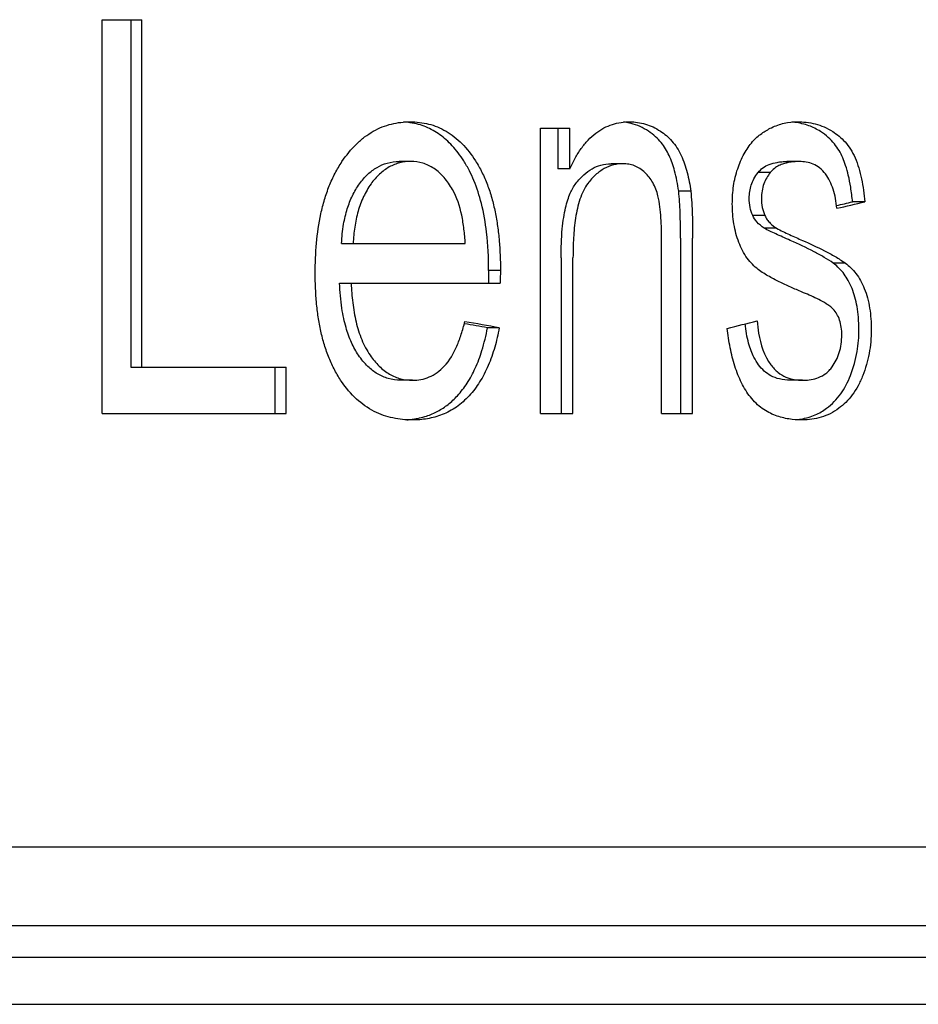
# Model space of a CAD drawing. Header units: millimetres. Extents: x 115 to 346, y 101 to 237.
# Tile 9 of 15: x 179 to 186, y 153 to 161. Entities that reach past the tile are written whole.
import ezdxf

# ---------------------------------------------------------------- set-up
doc = ezdxf.new("R2010")
doc.units = ezdxf.units.MM
doc.header["$LTSCALE"] = 23.1
doc.layers.add('02___PRT_ALL_AXES', color=7, linetype='CONTINUOUS')

msp = doc.modelspace()

# ---------------------------------------------------------------- linework, layer by layer
at = {"layer": '02___PRT_ALL_AXES', "linetype": 'Continuous'}
for p, q in [((179.4214, 158.0218), (179.4214, 161.3551)), ((179.4214, 161.3551), (179.7572, 161.3551)), ((179.6633, 161.3551), (179.6633, 158.4152)), ((179.7572, 158.4152), (179.7572, 161.3551)), ((183.1297, 158.0218), (183.1297, 160.4365)), ((183.1297, 160.4365), (183.3767, 160.4365)), ((183.2759, 160.4365), (183.2759, 160.0932)), ((183.3767, 160.0932), (183.3767, 160.4365)), ((182.0313, 160.1546), (181.9328, 160.1546)), ((183.3767, 160.0932), (183.2759, 160.0932)), ((183.8275, 160.1364), (183.726, 160.1364)), ((185.3185, 160.1546), (185.2135, 160.1546)), ((185.2135, 160.1546), (185.2151, 160.1546)), ((185.0724, 160.0612), (184.9692, 160.0612)), ((184.4004, 159.9041), (184.2981, 159.9041)), ((185.8735, 159.8135), (185.7694, 159.8135)), ((185.0278, 159.6984), (184.9247, 159.6984)), ((185.1254, 159.5904), (185.0221, 159.5904)), ((184.3136, 159.5066), (184.3136, 158.0218)), ((184.416, 158.0218), (184.416, 159.5066)), ((181.4462, 159.4611), (182.493, 159.4611)), ((184.1538, 158.0218), (184.1538, 159.4871)), ((183.3031, 159.3406), (183.3031, 158.0218)), ((183.404, 158.0218), (183.404, 159.3406)), ((185.7094, 159.2951), (185.6055, 159.2951)), ((182.79, 159.2337), (182.6901, 159.2337)), ((181.43, 159.1246), (182.7885, 159.1246)), ((182.7807, 158.7471), (182.6808, 158.7473)), ((179.6633, 158.4152), (180.9784, 158.4152)), ((180.8819, 158.4152), (180.8819, 158.0218)), ((180.9784, 158.0218), (180.9784, 158.4152)), ((182.0457, 158.3038), (181.9471, 158.3038)), ((185.346, 158.3038), (185.2413, 158.3038)), ((185.2419, 158.3038), (185.2413, 158.3038)), ((185.346, 158.3038), (185.3544, 158.3038)), ((179.4214, 158.0218), (180.9784, 158.0218)), ((183.1297, 158.0218), (183.404, 158.0218)), ((184.1538, 158.0218), (184.416, 158.0218)), ((114.7475, 154.3551), (193.4141, 154.3551)), ((115.4141, 153.6885), (192.7475, 153.6885)), ((115.4141, 153.4218), (192.7475, 153.4218)), ((115.4141, 153.0218), (192.7475, 153.0218))]:
    msp.add_line(p, q, dxfattribs=at)
for centre, radius, start, end in [((181.9269, 159.8081), 0.6828, 82.90379, 86.21529), ((181.9324, 159.8533), 0.6373, 81.49433, 82.89303), ((183.7839, 160.0314), 0.4595, 77.68207, 84.21658), ((183.7854, 160.0387), 0.4521, 75.97429, 77.67068), ((185.203, 159.8755), 0.6154, 82.68108, 85.14173), ((191.9912, 159.0469), 9.3029, 178.84927, 179.52153), ((192.0754, 159.0469), 9.2872, 178.84733, 179.52072), ((167.2659, 228.3992), 71.8075, 284.058787, 284.266406), ((181.9483, 158.7309), 0.7635, 273.80817, 277.168), ((181.954, 158.6811), 0.7134, 277.21203, 277.5559), ((185.2338, 158.5789), 0.6116, 274.97138, 279.22892)]:
    msp.add_arc(centre, radius, start, end, dxfattribs=at)
for centre, major_axis, ratio, start_param, end_param in [((154.1236, 159.8135), (39.1984, 3.1929), 0.109367, -0.645994, -0.640156), ((154.0808, 159.8044), (39.3318, 3.2038), 0.109367, -0.648638, -0.638465), ((154.1236, 158.7994), (39.1988, -3.385), 0.088511, 0.762308, 0.769509), ((154.0808, 158.8076), (39.3322, -3.3965), 0.088511, 0.760617, 0.771371)]:
    msp.add_ellipse(centre, major_axis=major_axis, ratio=ratio, start_param=start_param, end_param=end_param, dxfattribs=at)
for points, knots in [([(181.4497, 160.1541), (181.4859, 160.2071), (181.5452, 160.2818), (181.6388, 160.3633), (181.7123, 160.4117), (181.789, 160.4486), (181.8932, 160.482), (181.9746, 160.491), (182.0281, 160.4911)], [0, 0, 0, 0, 0.275727, 0.406108, 0.531431, 0.652508, 0.770303, 1, 1, 1, 1]), ([(182.4794, 160.1609), (182.4503, 160.2061), (182.3896, 160.287), (182.2813, 160.3847), (182.1815, 160.4411), (182.0956, 160.4706), (182.0503, 160.4801), (182.0267, 160.4836)], [0, 0, 0, 0, 0.281205, 0.525802, 0.758348, 0.874958, 1, 1, 1, 1]), ([(182.0281, 160.4911), (182.0799, 160.4905), (182.1585, 160.482), (182.2588, 160.4492), (182.3319, 160.4127), (182.4014, 160.365), (182.4897, 160.2853), (182.5455, 160.2127), (182.5789, 160.1609)], [0, 0, 0, 0, 0.231278, 0.349047, 0.469855, 0.59479, 0.724699, 1, 1, 1, 1]), ([(183.3767, 160.0932), (183.3909, 160.1237), (183.4204, 160.1828), (183.4714, 160.265), (183.5294, 160.3366), (183.5939, 160.3951), (183.6629, 160.44), (183.7354, 160.4706), (183.8095, 160.4876), (183.8593, 160.491), (183.884, 160.4911)], [0, 0, 0, 0, 0.147268, 0.288877, 0.423097, 0.549374, 0.668593, 0.782116, 0.891948, 1, 1, 1, 1]), ([(183.884, 160.4911), (183.9063, 160.491), (183.9512, 160.4879), (184.0178, 160.4733), (184.0829, 160.4483), (184.1237, 160.4248), (184.1436, 160.4115)], [0, 0, 0, 0, 0.24335, 0.488861, 0.739925, 1, 1, 1, 1]), ([(184.0416, 160.4115), (184.0192, 160.4265), (183.9721, 160.453), (183.921, 160.4708), (183.895, 160.4773)], [0, 0, 0, 0, 0.50022, 1, 1, 1, 1]), ([(184.9233, 160.3229), (184.9455, 160.3496), (184.9968, 160.3937), (185.0548, 160.4268), (185.0835, 160.4411)], [0, 0, 0, 0, 0.519334, 1, 1, 1, 1]), ([(185.0835, 160.4411), (185.1179, 160.4575), (185.189, 160.4827), (185.2639, 160.491), (185.3006, 160.4911)], [0, 0, 0, 0, 0.509216, 1, 1, 1, 1]), ([(185.4971, 160.4093), (185.4817, 160.419), (185.4499, 160.437), (185.3791, 160.4672), (185.3214, 160.4807), (185.2814, 160.4859)], [0, 0, 0, 0, 0.237333, 0.474638, 1, 1, 1, 1]), ([(185.3006, 160.4911), (185.3262, 160.4911), (185.3778, 160.4884), (185.4546, 160.4745), (185.5302, 160.4492), (185.5778, 160.4239), (185.6009, 160.4093)], [0, 0, 0, 0, 0.244325, 0.489921, 0.740225, 1, 1, 1, 1]), ([(184.2172, 160.206), (184.2083, 160.2255), (184.1885, 160.2634), (184.1501, 160.3169), (184.1018, 160.3676), (184.0629, 160.3974), (184.0416, 160.4115)], [0, 0, 0, 0, 0.235455, 0.466603, 0.719148, 1, 1, 1, 1]), ([(184.1436, 160.4115), (184.161, 160.4), (184.1956, 160.3742), (184.2431, 160.3277), (184.286, 160.2716), (184.309, 160.2287), (184.3194, 160.206)], [0, 0, 0, 0, 0.229333, 0.470018, 0.725902, 1, 1, 1, 1]), ([(185.6863, 160.1864), (185.677, 160.2076), (185.6563, 160.2487), (185.6155, 160.307), (185.5632, 160.3622), (185.5206, 160.3942), (185.4971, 160.4093)], [0, 0, 0, 0, 0.233583, 0.46436, 0.717665, 1, 1, 1, 1]), ([(185.6009, 160.4093), (185.6197, 160.3973), (185.6569, 160.3702), (185.7081, 160.3204), (185.7546, 160.259), (185.7792, 160.2118), (185.7903, 160.1864)], [0, 0, 0, 0, 0.22506, 0.463509, 0.720306, 1, 1, 1, 1]), ([(184.7974, 160.0932), (184.8124, 160.1366), (184.8465, 160.2179), (184.8957, 160.2916), (184.9233, 160.3229)], [0, 0, 0, 0, 0.523828, 1, 1, 1, 1]), ([(184.2981, 159.9041), (184.2903, 159.9623), (184.271, 160.0653), (184.2364, 160.1645), (184.2172, 160.206)], [0, 0, 0, 0, 0.562121, 1, 1, 1, 1]), ([(184.3194, 160.206), (184.3408, 160.1598), (184.3744, 160.0601), (184.3933, 159.9572), (184.4004, 159.9041)], [0, 0, 0, 0, 0.487596, 1, 1, 1, 1]), ([(185.7694, 159.8135), (185.7652, 159.8547), (185.7556, 159.9302), (185.7359, 160.033), (185.7134, 160.1164), (185.6955, 160.1651), (185.6863, 160.1864)], [0, 0, 0, 0, 0.324079, 0.595004, 0.818174, 1, 1, 1, 1]), ([(185.7903, 160.1864), (185.8024, 160.1585), (185.8229, 160.0996), (185.8533, 159.9754), (185.8668, 159.8788), (185.8735, 159.8135)], [0, 0, 0, 0, 0.237935, 0.486697, 1, 1, 1, 1]), ([(181.223, 159.2087), (181.2232, 159.2936), (181.2295, 159.4628), (181.2596, 159.6716), (181.3005, 159.8327), (181.34, 159.9476), (181.3891, 160.0553), (181.4287, 160.1222), (181.4497, 160.1541)], [0, 0, 0, 0, 0.258494, 0.514516, 0.640403, 0.763824, 0.88387, 1, 1, 1, 1]), ([(181.5974, 159.9653), (181.6186, 159.9948), (181.6632, 160.0475), (181.7429, 160.1079), (181.8331, 160.1465), (181.8985, 160.1543), (181.9328, 160.1546)], [0, 0, 0, 0, 0.272737, 0.513128, 0.743354, 1, 1, 1, 1]), ([(182.0313, 160.1546), (182.0004, 160.1543), (181.9534, 160.1492), (181.8932, 160.1302), (181.8333, 160.1018), (181.7628, 160.0493), (181.7167, 159.995), (181.6953, 159.9653)], [0, 0, 0, 0, 0.231258, 0.349572, 0.471002, 0.725901, 1, 1, 1, 1]), ([(182.3853, 159.9176), (182.3746, 159.9357), (182.3524, 159.9707), (182.3152, 160.0192), (182.2742, 160.0614), (182.2297, 160.0961), (182.1824, 160.123), (182.1172, 160.1478), (182.0653, 160.1545), (182.0313, 160.1546)], [0, 0, 0, 0, 0.141109, 0.277704, 0.408839, 0.534397, 0.655132, 0.772126, 1, 1, 1, 1]), ([(182.6901, 159.2337), (182.69, 159.3412), (182.6813, 159.5319), (182.6376, 159.7867), (182.5828, 159.9601), (182.5279, 160.0787), (182.4966, 160.1336), (182.4794, 160.1609)], [0, 0, 0, 0, 0.33485, 0.593271, 0.803464, 0.899389, 1, 1, 1, 1]), ([(182.5789, 160.1609), (182.5986, 160.1296), (182.6358, 160.0638), (182.6818, 159.9582), (182.7184, 159.8455), (182.7467, 159.7277), (182.7673, 159.6065), (182.7854, 159.4418), (182.7899, 159.317), (182.79, 159.2337)], [0, 0, 0, 0, 0.115303, 0.234817, 0.358043, 0.483975, 0.611745, 0.740678, 1, 1, 1, 1]), ([(183.4288, 159.9698), (183.449, 159.9961), (183.4904, 160.0427), (183.5622, 160.0959), (183.6408, 160.1293), (183.6969, 160.1361), (183.726, 160.1364)], [0, 0, 0, 0, 0.282198, 0.525919, 0.753508, 1, 1, 1, 1]), ([(183.8275, 160.1364), (183.8005, 160.1361), (183.7451, 160.1299), (183.6653, 160.0974), (183.5916, 160.0429), (183.5497, 159.9956), (183.5299, 159.9698)], [0, 0, 0, 0, 0.229096, 0.467431, 0.723236, 1, 1, 1, 1]), ([(184.0127, 160.0614), (183.9993, 160.0738), (183.9716, 160.0963), (183.9251, 160.1203), (183.8765, 160.1333), (183.8437, 160.1361), (183.8275, 160.1364)], [0, 0, 0, 0, 0.267679, 0.519823, 0.761782, 1, 1, 1, 1]), ([(184.7519, 159.7953), (184.7522, 159.8467), (184.7584, 159.9476), (184.7809, 160.0466), (184.7974, 160.0932)], [0, 0, 0, 0, 0.509582, 1, 1, 1, 1]), ([(184.9692, 160.0612), (184.9817, 160.0761), (185.0099, 160.1039), (185.0658, 160.1329), (185.1204, 160.1473), (185.1711, 160.1535), (185.1989, 160.1546), (185.2135, 160.1546)], [0, 0, 0, 0, 0.215368, 0.434003, 0.69099, 0.838132, 1, 1, 1, 1]), ([(185.2266, 160.1466), (185.2129, 160.1439), (185.1854, 160.137), (185.1448, 160.1211), (185.1054, 160.0967), (185.0831, 160.0739), (185.0724, 160.0612)], [0, 0, 0, 0, 0.232655, 0.471958, 0.724419, 1, 1, 1, 1]), ([(185.317, 160.1546), (185.3019, 160.1546), (185.2716, 160.1533), (185.2415, 160.1494), (185.2266, 160.1466)], [0, 0, 0, 0, 0.49812, 1, 1, 1, 1]), ([(185.5406, 160.0493), (185.5263, 160.0683), (185.4948, 160.1015), (185.4376, 160.1346), (185.3783, 160.1516), (185.3383, 160.1546), (185.3185, 160.1546)], [0, 0, 0, 0, 0.279645, 0.530877, 0.76776, 1, 1, 1, 1]), ([(184.123, 159.8636), (184.1138, 159.903), (184.0861, 159.9755), (184.0383, 160.0363), (184.0127, 160.0614)], [0, 0, 0, 0, 0.530522, 1, 1, 1, 1]), ([(184.8949, 159.8431), (184.895, 159.8628), (184.8975, 159.9008), (184.9106, 159.9565), (184.9335, 160.0107), (184.9561, 160.0444), (184.9692, 160.0612)], [0, 0, 0, 0, 0.252148, 0.484458, 0.727367, 1, 1, 1, 1]), ([(185.0724, 160.0612), (185.0617, 160.0474), (185.0409, 160.0174), (185.0166, 159.9656), (185.0012, 159.9064), (184.9981, 159.8645), (184.998, 159.8431)], [0, 0, 0, 0, 0.223462, 0.46538, 0.726711, 1, 1, 1, 1]), ([(185.6362, 159.7589), (185.6337, 159.7866), (185.6266, 159.8409), (185.6077, 159.9187), (185.5793, 159.9887), (185.554, 160.0303), (185.5406, 160.0493)], [0, 0, 0, 0, 0.269713, 0.530169, 0.774356, 1, 1, 1, 1]), ([(181.4462, 159.4611), (181.4489, 159.5157), (181.4586, 159.6152), (181.4903, 159.7511), (181.535, 159.8663), (181.5751, 159.9338), (181.5974, 159.9653)], [0, 0, 0, 0, 0.30733, 0.560741, 0.783031, 1, 1, 1, 1]), ([(181.6953, 159.9653), (181.6712, 159.9313), (181.6276, 159.8568), (181.5824, 159.7328), (181.5544, 159.5993), (181.5461, 159.5074), (181.5439, 159.4611)], [0, 0, 0, 0, 0.234552, 0.482346, 0.739008, 1, 1, 1, 1]), ([(182.493, 159.4611), (182.4904, 159.5016), (182.4833, 159.5822), (182.4586, 159.7372), (182.4233, 159.8511), (182.3853, 159.9176)], [0, 0, 0, 0, 0.258007, 0.51347, 1, 1, 1, 1]), ([(183.3031, 159.3406), (183.3032, 159.4219), (183.3067, 159.5359), (183.324, 159.6766), (183.3394, 159.759), (183.3579, 159.8275), (183.384, 159.8981), (183.4094, 159.944), (183.4288, 159.9698)], [0, 0, 0, 0, 0.374759, 0.524974, 0.653091, 0.760961, 0.851286, 1, 1, 1, 1]), ([(183.5299, 159.9698), (183.5153, 159.9504), (183.4893, 159.9071), (183.4608, 159.8352), (183.4399, 159.7573), (183.4199, 159.6486), (183.4066, 159.5092), (183.4041, 159.3969), (183.404, 159.3406)], [0, 0, 0, 0, 0.111741, 0.231167, 0.355537, 0.482653, 0.740487, 1, 1, 1, 1]), ([(184.1538, 159.4877), (184.1538, 159.5195), (184.1531, 159.5829), (184.1491, 159.6777), (184.1409, 159.7716), (184.1306, 159.8335), (184.123, 159.8636)], [0, 0, 0, 0, 0.251881, 0.503428, 0.753772, 1, 1, 1, 1]), ([(184.3136, 159.5066), (184.3139, 159.5793), (184.3124, 159.712), (184.3046, 159.8446), (184.2981, 159.9041)], [0, 0, 0, 0, 0.54842, 1, 1, 1, 1]), ([(184.4004, 159.9041), (184.404, 159.8713), (184.4093, 159.8052), (184.4153, 159.6727), (184.4162, 159.573), (184.416, 159.5066)], [0, 0, 0, 0, 0.249141, 0.49919, 1, 1, 1, 1]), ([(184.9247, 159.6984), (184.9146, 159.7198), (184.8992, 159.7674), (184.8949, 159.8172), (184.8949, 159.8431)], [0, 0, 0, 0, 0.476705, 1, 1, 1, 1]), ([(184.998, 159.8431), (184.998, 159.8175), (185.0022, 159.7678), (185.0176, 159.7201), (185.0278, 159.6984)], [0, 0, 0, 0, 0.516665, 1, 1, 1, 1]), ([(184.8073, 159.4702), (184.7978, 159.495), (184.7812, 159.5465), (184.7642, 159.6269), (184.7543, 159.7105), (184.752, 159.767), (184.7519, 159.7953)], [0, 0, 0, 0, 0.23997, 0.488779, 0.743132, 1, 1, 1, 1]), ([(185.0221, 159.5904), (184.9995, 159.6055), (184.9609, 159.6367), (184.933, 159.6783), (184.9247, 159.6984)], [0, 0, 0, 0, 0.55514, 1, 1, 1, 1]), ([(185.0278, 159.6984), (185.0331, 159.6858), (185.0462, 159.6627), (185.0782, 159.6253), (185.1063, 159.6031), (185.1254, 159.5904)], [0, 0, 0, 0, 0.279106, 0.533244, 1, 1, 1, 1]), ([(185.2427, 159.4867), (185.2213, 159.4962), (185.1805, 159.5144), (185.1224, 159.5408), (185.07, 159.5651), (185.0373, 159.5816), (185.0221, 159.5904)], [0, 0, 0, 0, 0.288626, 0.549245, 0.784961, 1, 1, 1, 1]), ([(185.1254, 159.5904), (185.1433, 159.58), (185.18, 159.5619), (185.2356, 159.5363), (185.2909, 159.5113), (185.3278, 159.4948), (185.3462, 159.4867)], [0, 0, 0, 0, 0.253645, 0.503666, 0.752345, 1, 1, 1, 1]), ([(184.9713, 159.2405), (184.9365, 159.268), (184.8692, 159.3368), (184.8246, 159.4225), (184.8073, 159.4702)], [0, 0, 0, 0, 0.466122, 1, 1, 1, 1]), ([(185.6055, 159.2951), (185.5807, 159.3122), (185.5276, 159.3457), (185.4077, 159.412), (185.3108, 159.4571), (185.2427, 159.4867)], [0, 0, 0, 0, 0.219976, 0.458101, 1, 1, 1, 1]), ([(185.3462, 159.4867), (185.4085, 159.4597), (185.5013, 159.4167), (185.6218, 159.3514), (185.6806, 159.3149), (185.7094, 159.2951)], [0, 0, 0, 0, 0.495265, 0.745583, 1, 1, 1, 1]), ([(185.7647, 159.0805), (185.7551, 159.1033), (185.7354, 159.1452), (185.6995, 159.2023), (185.6572, 159.2524), (185.6238, 159.2814), (185.6055, 159.2951)], [0, 0, 0, 0, 0.275053, 0.512099, 0.746114, 1, 1, 1, 1]), ([(185.7094, 159.2951), (185.7256, 159.283), (185.7576, 159.2557), (185.8006, 159.2065), (185.8384, 159.1473), (185.859, 159.1035), (185.8687, 159.0805)], [0, 0, 0, 0, 0.22448, 0.464253, 0.722975, 1, 1, 1, 1]), ([(181.446, 158.2924), (181.4255, 158.3232), (181.3867, 158.3877), (181.3382, 158.4917), (181.2993, 158.603), (181.2692, 158.7195), (181.2472, 158.8394), (181.2279, 159.0026), (181.2231, 159.1262), (181.223, 159.2087)], [0, 0, 0, 0, 0.115962, 0.23584, 0.359181, 0.485052, 0.612641, 0.741315, 1, 1, 1, 1]), ([(185.3543, 159.0444), (185.3221, 159.0581), (185.2574, 159.086), (185.1605, 159.1301), (185.0636, 159.1795), (185.0012, 159.2184), (184.9713, 159.2405)], [0, 0, 0, 0, 0.243721, 0.490035, 0.740761, 1, 1, 1, 1]), ([(181.5901, 158.5146), (181.5672, 158.5486), (181.5251, 158.6245), (181.4874, 158.7313), (181.463, 158.8294), (181.4408, 158.9539), (181.4328, 159.0538), (181.43, 159.1246)], [0, 0, 0, 0, 0.192407, 0.405786, 0.530266, 0.667021, 1, 1, 1, 1]), ([(181.5276, 159.1246), (181.5298, 159.0695), (181.5357, 158.987), (181.5514, 158.8784), (181.5677, 158.7987), (181.5891, 158.7213), (181.6157, 158.6474), (181.6482, 158.5781), (181.6742, 158.5351), (181.688, 158.5146)], [0, 0, 0, 0, 0.259154, 0.38787, 0.515378, 0.641102, 0.764328, 0.884152, 1, 1, 1, 1]), ([(185.6059, 158.9053), (185.5967, 158.9141), (185.5771, 158.9302), (185.5364, 158.9579), (185.4838, 158.9871), (185.4195, 159.0175), (185.3761, 159.0357), (185.3543, 159.0444)], [0, 0, 0, 0, 0.133281, 0.26171, 0.511544, 0.756859, 1, 1, 1, 1]), ([(185.8228, 158.7312), (185.8229, 158.7664), (185.8204, 158.8324), (185.8091, 158.9245), (185.7912, 159.0062), (185.7743, 159.0564), (185.7647, 159.0805)], [0, 0, 0, 0, 0.296697, 0.555127, 0.781139, 1, 1, 1, 1]), ([(185.8687, 159.0805), (185.8791, 159.0543), (185.8974, 158.9994), (185.9151, 158.913), (185.925, 158.8229), (185.927, 158.7619), (185.9269, 158.7312)], [0, 0, 0, 0, 0.237224, 0.486015, 0.741602, 1, 1, 1, 1]), ([(185.6783, 158.688), (185.6781, 158.7096), (185.6757, 158.7518), (185.6618, 158.8116), (185.6386, 158.8635), (185.6172, 158.8926), (185.6059, 158.9053)], [0, 0, 0, 0, 0.276083, 0.540472, 0.78249, 1, 1, 1, 1]), ([(182.3147, 158.4218), (182.3604, 158.4708), (182.412, 158.5628), (182.4607, 158.6936), (182.4807, 158.7637), (182.4898, 158.7994)], [0, 0, 0, 0, 0.479018, 0.736444, 1, 1, 1, 1]), ([(184.9747, 158.4334), (184.9598, 158.4536), (184.936, 158.4924), (184.909, 158.5546), (184.879, 158.6481), (184.8667, 158.7255), (184.8609, 158.7808)], [0, 0, 0, 0, 0.204342, 0.367408, 0.548872, 1, 1, 1, 1]), ([(184.9614, 158.8063), (184.9646, 158.7712), (184.98, 158.6418), (185.0209, 158.5103), (185.078, 158.4334)], [0, 0, 0, 0, 0.268849, 1, 1, 1, 1]), ([(182.4262, 158.1724), (182.4565, 158.2056), (182.513, 158.2797), (182.5823, 158.4088), (182.641, 158.5659), (182.6684, 158.6825), (182.6808, 158.7473)], [0, 0, 0, 0, 0.211593, 0.436904, 0.688719, 1, 1, 1, 1]), ([(182.7807, 158.7471), (182.77, 158.6918), (182.7452, 158.5834), (182.6997, 158.4532), (182.654, 158.3566), (182.6039, 158.2687), (182.5587, 158.2086), (182.5257, 158.1724)], [0, 0, 0, 0, 0.265714, 0.52338, 0.647983, 0.769174, 1, 1, 1, 1]), ([(184.9047, 158.1621), (184.8908, 158.1802), (184.8641, 158.2187), (184.8291, 158.2815), (184.7987, 158.35), (184.7636, 158.4487), (184.7311, 158.5798), (184.7153, 158.6877), (184.7091, 158.7426)], [0, 0, 0, 0, 0.110516, 0.226423, 0.347507, 0.472874, 0.732696, 1, 1, 1, 1]), ([(185.5968, 158.4174), (185.609, 158.4351), (185.6324, 158.4734), (185.6588, 158.5383), (185.675, 158.611), (185.6782, 158.6621), (185.6783, 158.688)], [0, 0, 0, 0, 0.224487, 0.467507, 0.72864, 1, 1, 1, 1]), ([(185.752, 158.3447), (185.7768, 158.4103), (185.8125, 158.5379), (185.8234, 158.6698), (185.8228, 158.7312)], [0, 0, 0, 0, 0.533121, 1, 1, 1, 1]), ([(185.9269, 158.7312), (185.9275, 158.6636), (185.9153, 158.5316), (185.8787, 158.4045), (185.8561, 158.3447)], [0, 0, 0, 0, 0.514115, 1, 1, 1, 1]), ([(181.9471, 158.3038), (181.9114, 158.3038), (181.8421, 158.3125), (181.7628, 158.3473), (181.7072, 158.3852), (181.6504, 158.4348), (181.6135, 158.4808), (181.5901, 158.5146)], [0, 0, 0, 0, 0.248128, 0.477477, 0.594055, 0.714113, 1, 1, 1, 1]), ([(181.688, 158.5146), (181.7107, 158.4821), (181.7475, 158.436), (181.8051, 158.3852), (181.8503, 158.3547), (181.8976, 158.3312), (181.962, 158.3097), (182.0125, 158.3038), (182.0457, 158.3038)], [0, 0, 0, 0, 0.275054, 0.405443, 0.530884, 0.652121, 0.770051, 1, 1, 1, 1]), ([(182.0457, 158.3038), (182.0697, 158.3039), (182.1182, 158.3078), (182.1895, 158.3289), (182.257, 158.3669), (182.2962, 158.4022), (182.3147, 158.4218)], [0, 0, 0, 0, 0.238108, 0.480142, 0.732315, 1, 1, 1, 1]), ([(185.2413, 158.3038), (185.2107, 158.3038), (185.1543, 158.3096), (185.0796, 158.3378), (185.0201, 158.3796), (184.989, 158.4145), (184.9747, 158.4334)], [0, 0, 0, 0, 0.297517, 0.54703, 0.769899, 1, 1, 1, 1]), ([(185.078, 158.4334), (185.087, 158.4214), (185.1057, 158.3991), (185.1464, 158.3618), (185.2024, 158.3282), (185.2742, 158.3074), (185.3223, 158.3038), (185.346, 158.3038)], [0, 0, 0, 0, 0.145128, 0.281839, 0.534197, 0.770284, 1, 1, 1, 1]), ([(185.3544, 158.3038), (185.376, 158.3042), (185.4195, 158.3078), (185.4843, 158.325), (185.5356, 158.3532), (185.5724, 158.3861), (185.589, 158.4065), (185.5968, 158.4174)], [0, 0, 0, 0, 0.232472, 0.468827, 0.71857, 0.854244, 1, 1, 1, 1]), ([(185.5484, 158.066), (185.5719, 158.083), (185.6154, 158.1206), (185.6702, 158.1865), (185.7163, 158.2613), (185.7406, 158.3156), (185.752, 158.3447)], [0, 0, 0, 0, 0.248444, 0.490364, 0.732192, 1, 1, 1, 1]), ([(185.8561, 158.3447), (185.8442, 158.3145), (185.8184, 158.2572), (185.7699, 158.1804), (185.7147, 158.1164), (185.6734, 158.0812), (185.6523, 158.066)], [0, 0, 0, 0, 0.278223, 0.536956, 0.776604, 1, 1, 1, 1]), ([(182.0441, 157.9672), (181.9894, 157.9679), (181.9064, 157.9754), (181.7989, 158.005), (181.6915, 158.0512), (181.5639, 158.1411), (181.4829, 158.2386), (181.446, 158.2924)], [0, 0, 0, 0, 0.231158, 0.349122, 0.470024, 0.724184, 1, 1, 1, 1]), ([(182.5257, 158.1724), (182.493, 158.1371), (182.4231, 158.0741), (182.3015, 158.0088), (182.1737, 157.9738), (182.0871, 157.9674), (182.0441, 157.9672)], [0, 0, 0, 0, 0.267652, 0.518941, 0.760919, 1, 1, 1, 1]), ([(182.0478, 157.9739), (182.087, 157.9791), (182.1609, 157.9954), (182.2619, 158.0387), (182.3506, 158.0974), (182.4017, 158.1459), (182.4262, 158.1724)], [0, 0, 0, 0, 0.271831, 0.517497, 0.751593, 1, 1, 1, 1]), ([(185.3461, 157.9672), (185.3076, 157.9673), (185.2294, 157.9725), (185.133, 157.9968), (185.0585, 158.0302), (185.0033, 158.0641), (184.9509, 158.1082), (184.9197, 158.1433), (184.9047, 158.1621)], [0, 0, 0, 0, 0.23112, 0.467937, 0.59118, 0.719576, 0.855378, 1, 1, 1, 1]), ([(185.3319, 157.9752), (185.3737, 157.9821), (185.4506, 158.0037), (185.5193, 158.0439), (185.5484, 158.066)], [0, 0, 0, 0, 0.537121, 1, 1, 1, 1]), ([(185.6523, 158.066), (185.6294, 158.0487), (185.5815, 158.019), (185.4798, 157.9792), (185.399, 157.9684), (185.3461, 157.9672)], [0, 0, 0, 0, 0.26339, 0.514191, 1, 1, 1, 1])]:
    msp.add_open_spline(points, degree=3, knots=knots, dxfattribs=at)

doc.saveas('drawing.dxf')
